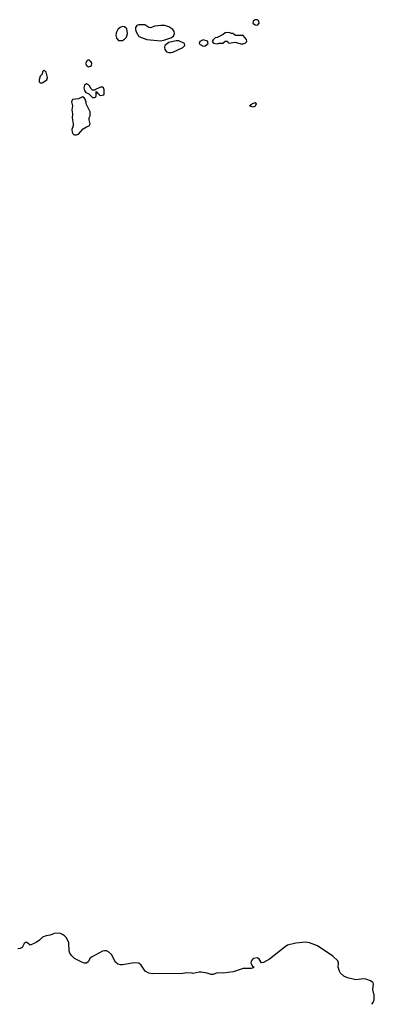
# Model space of a CAD drawing. Header units: inches. Extents: x 1861287 to 2052918, y 204622 to 437896.
# Tile 130 of 215: x 1988285 to 1991814, y 303922 to 313706. Entities that reach past the tile are written whole.
import ezdxf

# ---------------------------------------------------------------- set-up
doc = ezdxf.new("R2010")
doc.units = ezdxf.units.IN
doc.header["$MEASUREMENT"] = 0
for name, color, linetype in [('B9380', 7, 'Continuous'), ('B9381', 7, 'Continuous'), ('B9390', 7, 'Continuous'), ('B9391', 7, 'Continuous')]:
    doc.layers.add(name, color=color, linetype=linetype)

msp = doc.modelspace()

# ---------------------------------------------------------------- linework, layer by layer
at = {"layer": 'B9380', "color": 5, "elevation": 120}
msp.add_lwpolyline([(1990000, 304230.4), (1989950, 304235.3), (1989910, 304229.2), (1989610, 304226.3), (1989571.7, 304231.7), (1989534, 304250), (1989494, 304310), (1989469.4, 304329.4), (1989425.8, 304334.2), (1989310, 304313), (1989290, 304313), (1989261.4, 304321.4), (1989240.1, 304340.1), (1989197.7, 304417.7), (1989170, 304442.7), (1989150, 304452.3), (1989130, 304454), (1989110, 304449.6), (1988999.1, 304390), (1988983.5, 304376.5), (1988970, 304348), (1988950, 304330.9), (1988930, 304329.9), (1988910, 304337.3), (1988830, 304377.7), (1988802.8, 304402.8), (1988783.5, 304430), (1988776.5, 304450), (1988773.5, 304533.5), (1988750, 304581.2), (1988730, 304603.7), (1988710, 304616), (1988690, 304626), (1988670, 304629.2), (1988630, 304625.2), (1988590, 304609), (1988550, 304602), (1988511, 304589), (1988482, 304558), (1988450, 304535.3), (1988390, 304508.7), (1988366, 304530), (1988350, 304538), (1988330, 304526), (1988310, 304488), (1988290, 304475.3), (1988266, 304474)], dxfattribs=at)
at = {"layer": 'B9381', "color": 5, "elevation": 120}
for points in [[(1989310, 313638), (1989284.7, 313630), (1989261, 313610), (1989245.2, 313574.8), (1989242, 313550), (1989250, 313522), (1989270, 313498), (1989310, 313498), (1989330, 313511), (1989347.2, 313532.8), (1989358.4, 313570), (1989350, 313614), (1989330, 313636)], [(1989470, 313654.5), (1989450, 313649), (1989439.1, 313630), (1989437.3, 313610), (1989445.2, 313585.2), (1989470, 313538), (1989550.7, 313510.7), (1989584.5, 313504.5), (1989690, 313497.1), (1989730, 313506.8), (1989790, 313524.7), (1989816.2, 313543.8), (1989826.6, 313570), (1989823.7, 313590), (1989810, 313609.2), (1989770, 313636.2), (1989730, 313647.3), (1989690, 313647.3), (1989630, 313642.9), (1989586.6, 313626.6), (1989570, 313629.2), (1989530, 313653.6)], [(1989870, 313497.2), (1989843.5, 313496.5), (1989770, 313479), (1989731, 313450), (1989726.8, 313430), (1989730.7, 313410), (1989746.7, 313386.7), (1989770, 313379.1), (1989790, 313378.8), (1989810, 313384.7), (1989908, 313430), (1989928, 313450), (1989926, 313470)], [(1988970, 313306), (1988958, 313302), (1988938.8, 313270), (1988951, 313250), (1988970, 313237.3), (1988990, 313242.8), (1988999, 313250), (1989004, 313270), (1988999.3, 313279.3), (1988986, 313290), (1988982, 313302)], [(1988530, 313206), (1988512.7, 313187.3), (1988510, 313166), (1988490, 313146), (1988478, 313110), (1988481, 313090), (1988490, 313078), (1988510, 313078), (1988555.3, 313110), (1988562, 313130), (1988550, 313186)], [(1988950, 313067.3), (1988930, 313056), (1988922.4, 313030), (1988930, 313002), (1988942.8, 312982.8), (1988974, 312970), (1989010, 312934), (1989030, 312934), (1989042, 312938), (1989046, 312950), (1989046, 312994), (1989054, 312990), (1989058, 312978), (1989074, 312970), (1989078, 312958), (1989090, 312954), (1989122, 312958), (1989126, 312970), (1989126, 313010), (1989118, 313030), (1989110, 313035.3), (1989090, 313035.3), (1989034, 313010), (1989034, 313006), (1989010, 313006), (1988998, 313018), (1988980.9, 313050), (1988970, 313058.4)], [(1988910, 312938), (1988870, 312918), (1988810, 312912.7), (1988801, 312890), (1988811.3, 312850), (1988806, 312810), (1988811, 312770), (1988806.8, 312730), (1988818, 312670), (1988818, 312650), (1988805.2, 312614.8), (1988808, 312590), (1988817.3, 312570), (1988830, 312560.5), (1988850, 312560.4), (1988870, 312568.7), (1988917.2, 312622.8), (1988950, 312642), (1988975.3, 312650), (1988988, 312670), (1988978, 312710), (1988978, 312730), (1988986, 312750), (1988986, 312790), (1988948, 312870), (1988947.3, 312887.3), (1988936.4, 312916.4), (1988926, 312930)]]:
    msp.add_lwpolyline(points, close=True, dxfattribs=at)
at = {"layer": 'B9390', "color": 5, "elevation": 120}
msp.add_lwpolyline([(1991790, 303922), (1991801.5, 303938.5), (1991812.1, 303967.9), (1991814, 304014), (1991798.4, 304070), (1991806.6, 304126.6), (1991799.7, 304139.7), (1991776.4, 304156.4), (1991730, 304171.6), (1991704.7, 304175.3), (1991630, 304164.5), (1991546.3, 304186.3), (1991510, 304202), (1991478, 304230), (1991468, 304250), (1991455.3, 304290), (1991459, 304330), (1991450, 304355.3), (1991402, 304402), (1991250, 304504), (1991170, 304534), (1991130, 304541.2), (1991034, 304530), (1990950.7, 304509.3), (1990925.8, 304494.2), (1990770, 304369.3), (1990710, 304339), (1990690, 304335.3), (1990669.4, 304370), (1990650, 304382.4), (1990610, 304377.7), (1990587, 304350), (1990586, 304330), (1990601.4, 304301.4), (1990618, 304290), (1990610, 304285.2), (1990590, 304279), (1990510, 304278.4), (1990410, 304245.4), (1990310, 304232), (1990250, 304234), (1990210, 304219.3), (1990190, 304217.2), (1990150, 304232.3), (1990090, 304242.7), (1990070, 304242.7), (1990010, 304229.4), (1990000, 304230.4)], dxfattribs=at)
at = {"layer": 'B9391', "color": 5, "elevation": 120}
for points in [[(1990650, 313706), (1990630, 313705.6), (1990608.2, 313690), (1990605.5, 313670), (1990630, 313654.4), (1990650, 313652.4), (1990669.6, 313670), (1990666, 313690)], [(1990370, 313578), (1990330, 313575.3), (1990310, 313558), (1990251.6, 313528.4), (1990230, 313526), (1990210, 313506), (1990202, 313490), (1990212.7, 313472.7), (1990250, 313466), (1990270, 313472), (1990307.3, 313472.7), (1990330, 313494), (1990351.6, 313491.6), (1990358, 313478), (1990370, 313474), (1990430, 313482), (1990485.4, 313465.4), (1990510, 313464.7), (1990528.4, 313471.6), (1990546, 313490), (1990542, 313510), (1990510, 313548), (1990432.7, 313547.3), (1990407.3, 313567.3), (1990390, 313568)], [(1990110, 313505.2), (1990078, 313490), (1990071.3, 313470), (1990079.8, 313459.8), (1990110, 313442.8), (1990130, 313446.8), (1990162, 313470), (1990152.7, 313492.7)], [(1990630, 312878.7), (1990598.8, 312870), (1990590, 312859), (1990572, 312850), (1990610, 312840.5), (1990630, 312845.5), (1990642, 312870)]]:
    msp.add_lwpolyline(points, close=True, dxfattribs=at)

doc.saveas('drawing.dxf')
